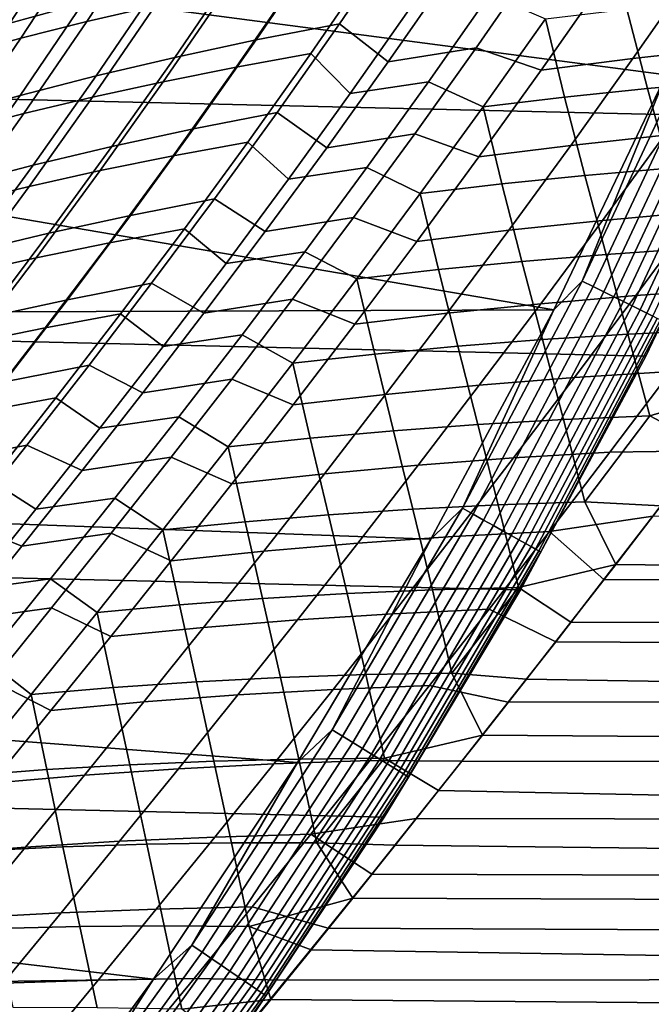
# Model space of a CAD drawing. Header units: metres. Extents: x -28 to 70, y -212 to 27.
# Tile 101 of 220: x 21.49 to 24.56, y -15.58 to -10.79. Entities that reach past the tile are written whole.
import ezdxf

# ---------------------------------------------------------------- set-up
doc = ezdxf.new("R2010")
doc.units = ezdxf.units.M
doc.layers.add('solid_10_261_012_XXX', color=7, linetype='CONTINUOUS')

msp = doc.modelspace()

# ---------------------------------------------------------------- linework, layer by layer
at = {"layer": 'solid_10_261_012_XXX'}
for points in [[(25.087387, -11.263793, -5), (-25.587807, -10.075421, -5), (-26.031919, -8.865052, -5), (25.587807, -10.075421, -5)], [(24.631102, -11.059331), (25.122387, -9.892705), (19.887762, -9.406219), (19.402271, -10.37072)], [(24.531904, -12.427213, -5), (-25.087387, -11.263793, -5), (-25.587807, -10.075421, -5), (25.087387, -11.263793, -5)], [(21.738464, -10.345411, 133.57634), (21.43787, -10.8077, 133.314438), (21.793224, -10.710194, 133.029358), (22.092878, -10.250497, 133.28952)], [(21.813337, -10.79971, 95.09481), (22.115046, -10.341076, 94.831726), (22.446972, -10.266223, 95.075455), (22.146132, -10.722328, 95.337059)], [(21.398466, -10.444609, 133.881256), (21.096748, -10.909715, 133.617432), (21.43787, -10.8077, 133.314438), (21.738464, -10.345411, 133.57634)], [(21.491402, -10.881119, 94.837006), (21.794111, -10.41974, 94.572266), (22.115046, -10.341076, 94.831726), (21.813337, -10.79971, 95.09481)], [(24.085667, -12.201663), (24.631102, -11.059331), (19.402271, -10.37072), (18.870022, -11.310272)], [(22.938284, -10.445981, 132.291443), (22.636333, -10.889247, 132.023987), (23.0429, -10.809903, 131.82164), (23.344172, -10.367764, 132.087875)], [(23.344172, -10.367764, 132.087875), (23.0429, -10.809903, 131.82164), (23.278753, -10.996003, 131.477692), (23.575579, -10.568671, 131.744507)], [(21.180798, -10.966446, 94.564384), (21.484661, -10.502121, 94.297829), (21.794111, -10.41974, 94.572266), (21.491402, -10.881119, 94.837006)], [(22.544071, -10.529209, 132.516876), (22.241335, -10.973897, 132.248001), (22.636333, -10.889247, 132.023987), (22.938284, -10.445981, 132.291443)], [(22.16217, -10.617322, 132.763168), (21.858524, -11.063709, 132.492676), (22.241335, -10.973897, 132.248001), (22.544071, -10.529209, 132.516876)], [(22.539206, -11.021343, 96.042183), (22.842411, -10.580075, 95.771873), (23.204948, -10.515419, 95.962936), (22.902575, -10.95523, 96.232018)], [(23.204948, -10.515419, 95.962936), (23.392506, -10.724384, 96.29792), (23.094654, -11.14946, 96.567696), (22.902575, -10.95523, 96.232018)], [(23.575579, -10.568671, 131.744507), (23.278753, -10.996003, 131.477692), (23.706936, -10.927531, 131.322205), (24.003132, -10.500468, 131.58812)], [(24.003132, -10.500468, 131.58812), (23.706936, -10.927531, 131.322205), (24.023634, -11.03622, 131.080292), (24.325428, -10.604874, 131.354462)], [(24.77129, -10.547656, 131.248535), (24.470081, -10.979531, 130.974899), (24.924311, -10.928768, 130.895782), (25.224958, -10.496013, 131.169067)], [(22.185184, -11.092057, 95.834709), (22.489313, -10.649081, 95.562996), (22.842411, -10.580075, 95.771873), (22.539206, -11.021343, 96.042183)], [(24.325428, -10.604874, 131.354462), (24.023634, -11.03622, 131.080292), (24.470081, -10.979531, 130.974899), (24.77129, -10.547656, 131.248535)], [(21.793224, -10.710194, 133.029358), (21.48852, -11.15854, 132.75705), (21.858524, -11.063709, 132.492676), (22.16217, -10.617322, 132.763168)], [(21.840969, -11.167252, 95.610367), (22.146132, -10.722328, 95.337059), (22.489313, -10.649081, 95.562996), (22.185184, -11.092057, 95.834709)], [(23.094654, -11.14946, 96.567696), (23.392506, -10.724384, 96.29792), (23.772886, -10.668132, 96.450607), (23.475817, -11.092519, 96.719444)], [(23.772886, -10.668132, 96.450607), (24.044016, -10.785567, 96.688271), (23.740973, -11.214384, 96.966042), (23.475817, -11.092519, 96.719444)], [(21.43787, -10.8077, 133.314438), (21.131937, -11.258246, 133.0401), (21.48852, -11.15854, 132.75705), (21.793224, -10.710194, 133.029358)], [(21.507017, -11.246804, 95.369896), (21.813337, -10.79971, 95.09481), (22.146132, -10.722328, 95.337059), (21.840969, -11.167252, 95.610367)], [(24.439743, -10.738762, 96.800148), (24.842094, -10.696884, 96.890701), (24.949535, -11.089667, 97.235695), (24.540483, -11.125998, 97.167442)], [(24.044016, -10.785567, 96.688271), (24.439743, -10.738762, 96.800148), (24.540483, -11.125998, 97.167442), (24.137432, -11.167583, 97.077309)], [(21.183781, -11.330596, 95.114044), (21.491402, -10.881119, 94.837006), (21.813337, -10.79971, 95.09481), (21.507017, -11.246804, 95.369896)], [(22.636333, -10.889247, 132.023987), (22.33153, -11.321737, 131.745529), (22.738989, -11.241642, 131.544586), (23.0429, -10.809903, 131.82164)], [(23.0429, -10.809903, 131.82164), (22.738989, -11.241642, 131.544586), (22.980301, -11.413503, 131.200836), (23.278753, -10.996003, 131.477692)], [(23.740973, -11.214384, 96.966042), (24.044016, -10.785567, 96.688271), (24.137432, -11.167583, 97.077309)], [(20.871717, -11.418507, 94.843575), (21.180798, -10.966446, 94.564384), (21.491402, -10.881119, 94.837006), (21.183781, -11.330596, 95.114044)], [(22.241335, -10.973897, 132.248001), (21.935514, -11.407422, 131.967926), (22.33153, -11.321737, 131.745529), (22.636333, -10.889247, 132.023987)], [(22.232582, -11.452865, 96.324364), (22.539206, -11.021343, 96.042183), (22.902575, -10.95523, 96.232018), (22.596975, -11.385685, 96.512794)], [(22.902575, -10.95523, 96.232018), (23.094654, -11.14946, 96.567696), (22.79393, -11.566453, 96.849121), (22.596975, -11.385685, 96.512794)], [(23.278753, -10.996003, 131.477692), (22.980301, -11.413503, 131.200836), (23.409246, -11.345107, 131.046356), (23.706936, -10.927531, 131.322205)], [(23.706936, -10.927531, 131.322205), (23.409246, -11.345107, 131.046356), (23.720881, -11.457965, 130.796051), (24.023634, -11.03622, 131.080292)], [(24.470081, -10.979531, 130.974899), (24.167982, -11.402129, 130.691223), (24.622808, -11.352543, 130.612427), (24.924311, -10.928768, 130.895782)], [(24.223358, -12.061799, -0.003646), (24.754568, -10.930211, -0.003646), (24.631102, -11.059331)], [(24.276575, -12.088298, -0.014544), (24.80895, -10.954223, -0.014544), (24.754568, -10.930211, -0.003646), (24.223358, -12.061799, -0.003646)], [(24.328224, -12.114017, -0.032535), (24.861732, -10.977529, -0.032535), (24.80895, -10.954223, -0.014544), (24.276575, -12.088298, -0.014544)], [(21.858524, -11.063709, 132.492676), (21.551544, -11.498538, 132.210754), (21.935514, -11.407422, 131.967926), (22.241335, -10.973897, 132.248001)], [(24.023634, -11.03622, 131.080292), (23.720881, -11.457965, 130.796051), (24.167982, -11.402129, 130.691223), (24.470081, -10.979531, 130.974899)], [(24.377554, -12.138579, -0.057356), (24.912144, -10.999787, -0.057356), (24.861732, -10.977529, -0.032535), (24.328224, -12.114017, -0.032535)], [(24.423841, -12.161629, -0.088645), (24.959448, -11.020674, -0.088645), (24.912144, -10.999787, -0.057356), (24.377554, -12.138579, -0.057356)], [(21.48852, -11.15854, 132.75705), (21.180218, -11.594927, 132.473053), (21.551544, -11.498538, 132.210754), (21.858524, -11.063709, 132.492676)], [(21.87743, -11.524886, 96.1185), (22.185184, -11.092057, 95.834709), (22.539206, -11.021343, 96.042183), (22.232582, -11.452865, 96.324364)], [(24.223358, -12.061799, -0.003646), (24.631102, -11.059331), (24.085667, -12.201663)], [(24.466413, -12.182826, -0.125945), (25.002951, -11.039883, -0.125945), (24.959448, -11.020674, -0.088645), (24.423841, -12.161629, -0.088645)], [(24.504644, -12.201862, -0.16871), (25.042021, -11.057134, -0.16871), (25.002951, -11.039883, -0.125945), (24.466413, -12.182826, -0.125945)], [(24.537975, -12.21846, -0.216316), (25.076084, -11.072174, -0.216316), (25.042021, -11.057134, -0.16871), (24.504644, -12.201862, -0.16871)], [(21.531961, -11.601618, 95.895966), (21.840969, -11.167252, 95.610367), (22.185184, -11.092057, 95.834709), (21.87743, -11.524886, 96.1185)], [(22.79393, -11.566453, 96.849121), (23.094654, -11.14946, 96.567696), (23.475817, -11.092519, 96.719444), (23.17598, -11.509207, 96.999847)], [(23.475817, -11.092519, 96.719444), (23.740973, -11.214384, 96.966042), (23.435139, -11.636033, 97.256187), (23.17598, -11.509207, 96.999847)], [(24.565924, -12.232376, -0.268066), (25.104645, -11.084785, -0.268066), (25.076084, -11.072174, -0.216316), (24.537975, -12.21846, -0.216316)], [(24.540483, -11.125998, 97.167442), (24.949535, -11.089667, 97.235695), (25.060942, -11.483459, 97.570457), (24.64584, -11.513289, 97.524719)], [(21.131937, -11.258246, 133.0401), (20.822136, -11.696427, 132.753799), (21.180218, -11.594927, 132.473053), (21.48852, -11.15854, 132.75705)], [(24.137432, -11.167583, 97.077309), (24.540483, -11.125998, 97.167442), (24.64584, -11.513289, 97.524719), (24.236124, -11.548691, 97.456604)], [(21.196615, -11.682926, 95.657509), (21.507017, -11.246804, 95.369896), (21.840969, -11.167252, 95.610367), (21.531961, -11.601618, 95.895966)], [(23.740973, -11.214384, 96.966042), (24.137432, -11.167583, 97.077309), (24.236124, -11.548691, 97.456604), (23.832367, -11.589621, 97.366852)], [(20.871834, -11.76868, 95.403885), (21.183781, -11.330596, 95.114044), (21.507017, -11.246804, 95.369896), (21.196615, -11.682926, 95.657509)], [(22.33153, -11.321737, 131.745529), (22.025215, -11.743138, 131.456558), (22.433743, -11.66269, 131.257172), (22.738989, -11.241642, 131.544586)], [(22.738989, -11.241642, 131.544586), (22.433743, -11.66269, 131.257172), (22.681421, -11.820911, 130.914368), (22.980301, -11.413503, 131.200836)], [(23.435139, -11.636033, 97.256187), (23.740973, -11.214384, 96.966042), (23.832367, -11.589621, 97.366852)], [(23.922382, -13.563541, -5), (-24.531904, -12.427213, -5), (-25.087387, -11.263793, -5), (24.531904, -12.427213, -5)], [(25.08741, -11.263741, -0.5), (24.531879, -12.427265, -0.5), (24.531904, -12.427213, -5), (25.087387, -11.263793, -5)], [(24.613798, -12.256215, -0.440391), (24.531879, -12.427265, -0.5), (25.08741, -11.263741, -0.5)], [(24.085667, -12.201663), (18.870022, -11.310272), (18.292339, -12.222533)], [(21.935514, -11.407422, 131.967926), (21.627987, -11.829449, 131.677124), (22.025215, -11.743138, 131.456558), (22.33153, -11.321737, 131.745529)], [(22.980301, -11.413503, 131.200836), (22.681421, -11.820911, 130.914368), (23.111231, -11.752953, 130.760986), (23.409246, -11.345107, 131.046356)], [(23.409246, -11.345107, 131.046356), (23.111231, -11.752953, 130.760986), (23.41836, -11.869869, 130.502151), (23.720881, -11.457965, 130.796051)], [(24.622808, -11.352543, 130.612427), (24.321568, -11.767102, 130.319366), (24.783857, -11.725569, 130.267532), (25.084572, -11.309232, 130.560623)], [(21.922798, -11.875513, 96.619232), (22.232582, -11.452865, 96.324364), (22.596975, -11.385685, 96.512794), (22.28834, -11.807715, 96.806137)], [(22.596975, -11.385685, 96.512794), (22.79393, -11.566453, 96.849121), (22.49045, -11.976295, 97.143074), (22.28834, -11.807715, 96.806137)], [(24.167982, -11.402129, 130.691223), (23.866146, -11.815213, 130.397888), (24.321568, -11.767102, 130.319366), (24.622808, -11.352543, 130.612427)], [(21.551544, -11.498538, 132.210754), (21.242643, -11.921449, 131.917892), (21.627987, -11.829449, 131.677124), (21.935514, -11.407422, 131.967926)], [(23.720881, -11.457965, 130.796051), (23.41836, -11.869869, 130.502151), (23.866146, -11.815213, 130.397888), (24.167982, -11.402129, 130.691223)], [(21.566372, -11.948382, 96.415123), (21.87743, -11.524886, 96.1185), (22.232582, -11.452865, 96.324364), (21.922798, -11.875513, 96.619232)], [(21.180218, -11.594927, 132.473053), (20.86977, -12.018964, 132.177872), (21.242643, -11.921449, 131.917892), (21.551544, -11.498538, 132.210754)], [(21.21949, -12.02618, 96.194565), (21.531961, -11.601618, 95.895966), (21.87743, -11.524886, 96.1185), (21.566372, -11.948382, 96.415123)], [(22.49045, -11.976295, 97.143074), (22.79393, -11.566453, 96.849121), (23.17598, -11.509207, 96.999847), (22.873428, -11.919176, 97.29274)], [(23.17598, -11.509207, 96.999847), (23.435139, -11.636033, 97.256187), (23.126507, -12.051603, 97.559753), (22.873428, -11.919176, 97.29274)], [(24.236124, -11.548691, 97.456604), (24.64584, -11.513289, 97.524719), (24.754782, -11.903781, 97.873512), (24.339165, -11.932049, 97.827477)], [(23.435139, -11.636033, 97.256187), (23.832367, -11.589621, 97.366852), (23.928873, -11.966141, 97.759354), (23.524467, -12.006009, 97.669868)], [(23.832367, -11.589621, 97.366852), (24.236124, -11.548691, 97.456604), (24.339165, -11.932049, 97.827477), (23.928873, -11.966141, 97.759354)], [(20.88258, -12.108766, 95.958305), (21.196615, -11.682926, 95.657509), (21.531961, -11.601618, 95.895966), (21.21949, -12.02618, 96.194565)], [(23.126507, -12.051603, 97.559753), (23.435139, -11.636033, 97.256187), (23.524467, -12.006009, 97.669868)], [(22.025215, -11.743138, 131.456558), (21.718727, -12.153148, 131.157501), (22.128462, -12.072763, 130.959824), (22.433743, -11.66269, 131.257172)], [(22.433743, -11.66269, 131.257172), (22.128462, -12.072763, 130.959824), (22.383211, -12.21807, 130.618637), (22.681421, -11.820911, 130.914368)], [(24.321568, -11.767102, 130.319366), (24.021397, -12.172467, 130.016769), (24.484148, -12.132965, 129.964798), (24.783857, -11.725569, 130.267532)], [(24.783857, -11.725569, 130.267532), (24.484148, -12.132965, 129.964798), (24.952913, -12.100341, 129.940109), (25.252247, -11.690645, 130.243332)], [(21.627987, -11.829449, 131.677124), (21.320126, -12.239651, 131.376083), (21.718727, -12.153148, 131.157501), (22.025215, -11.743138, 131.456558)], [(22.681421, -11.820911, 130.914368), (22.383211, -12.21807, 130.618637), (22.813953, -12.150916, 130.4664), (23.111231, -11.752953, 130.760986)], [(23.111231, -11.752953, 130.760986), (22.813953, -12.150916, 130.4664), (23.11694, -12.271965, 130.198776), (23.41836, -11.869869, 130.502151)], [(23.866146, -11.815213, 130.397888), (23.565411, -12.218812, 130.095078), (24.021397, -12.172467, 130.016769), (24.321568, -11.767102, 130.319366)], [(21.242643, -11.921449, 131.917892), (20.933231, -12.332088, 131.614594), (21.320126, -12.239651, 131.376083), (21.627987, -11.829449, 131.677124)], [(21.610107, -12.290162, 96.927589), (21.922798, -11.875513, 96.619232), (22.28834, -11.807715, 96.806137), (21.976856, -12.222253, 97.112915)], [(22.28834, -11.807715, 96.806137), (22.49045, -11.976295, 97.143074), (22.184332, -12.379916, 97.450432), (21.976856, -12.222253, 97.112915)], [(23.41836, -11.869869, 130.502151), (23.11694, -12.271965, 130.198776), (23.565411, -12.218812, 130.095078), (23.866146, -11.815213, 130.397888)], [(21.252329, -12.363358, 96.725319), (21.566372, -11.948382, 96.415123), (21.922798, -11.875513, 96.619232), (21.610107, -12.290162, 96.927589)], [(22.184332, -12.379916, 97.450432), (22.49045, -11.976295, 97.143074), (22.873428, -11.919176, 97.29274), (22.56822, -12.32341, 97.59906)], [(22.873428, -11.919176, 97.29274), (23.126507, -12.051603, 97.559753), (22.815065, -12.462183, 97.877777), (22.56822, -12.32341, 97.59906)], [(24.339165, -11.932049, 97.827477), (24.754782, -11.903781, 97.873512), (24.865894, -12.300632, 98.215912), (24.44525, -12.320852, 98.191795)], [(20.90394, -12.441692, 96.506844), (21.21949, -12.02618, 96.194565), (21.566372, -11.948382, 96.415123), (21.252329, -12.363358, 96.725319)], [(23.524467, -12.006009, 97.669868), (23.928873, -11.966141, 97.759354), (24.029299, -12.347168, 98.145203), (23.618586, -12.379528, 98.076859)], [(23.928873, -11.966141, 97.759354), (24.339165, -11.932049, 97.827477), (24.44525, -12.320852, 98.191795), (24.029299, -12.347168, 98.145203)], [(23.126507, -12.051603, 97.559753), (23.524467, -12.006009, 97.669868), (23.618586, -12.379528, 98.076859), (23.213659, -12.417884, 97.987473)], [(22.815065, -12.462183, 97.877777), (23.126507, -12.051603, 97.559753), (23.213659, -12.417884, 97.987473)], [(23.640457, -13.167647, -0.003646), (24.223358, -12.061799, -0.003646), (24.085667, -12.201663)], [(23.692392, -13.196575, -0.014544), (24.276575, -12.088298, -0.014544), (24.223358, -12.061799, -0.003646), (23.640457, -13.167647, -0.003646)], [(21.718727, -12.153148, 131.157501), (21.413067, -12.551793, 130.848648), (21.824118, -12.471896, 130.652817), (22.128462, -12.072763, 130.959824)], [(22.128462, -12.072763, 130.959824), (21.824118, -12.471896, 130.652817), (22.086248, -12.605295, 130.31369), (22.383211, -12.21807, 130.618637)], [(23.742798, -13.224652, -0.032535), (24.328224, -12.114017, -0.032535), (24.276575, -12.088298, -0.014544), (23.692392, -13.196575, -0.014544)], [(23.790941, -13.251467, -0.057356), (24.377554, -12.138579, -0.057356), (24.328224, -12.114017, -0.032535), (23.742798, -13.224652, -0.032535)], [(24.484148, -12.132965, 129.964798), (24.185799, -12.531764, 129.652405), (24.654821, -12.501628, 129.627014), (24.952913, -12.100341, 129.940109)], [(21.320126, -12.239651, 131.376083), (21.012962, -12.638047, 131.065079), (21.413067, -12.551793, 130.848648), (21.718727, -12.153148, 131.157501)], [(22.383211, -12.21807, 130.618637), (22.086248, -12.605295, 130.31369), (22.517962, -12.539303, 130.162689), (22.813953, -12.150916, 130.4664)], [(22.813953, -12.150916, 130.4664), (22.517962, -12.539303, 130.162689), (22.817047, -12.66467, 129.885956), (23.11694, -12.271965, 130.198776)], [(24.021397, -12.172467, 130.016769), (23.722672, -12.569007, 129.704636), (24.185799, -12.531764, 129.652405), (24.484148, -12.132965, 129.964798)], [(23.836115, -13.276629, -0.088645), (24.423841, -12.161629, -0.088645), (24.377554, -12.138579, -0.057356), (23.790941, -13.251467, -0.057356)], [(23.877661, -13.29977, -0.125945), (24.466413, -12.182826, -0.125945), (24.423841, -12.161629, -0.088645), (23.836115, -13.276629, -0.088645)], [(23.48728, -13.317195), (24.085667, -12.201663), (18.292339, -12.222533), (17.670559, -13.105393)], [(23.565411, -12.218812, 130.095078), (23.266176, -12.613321, 129.782791), (23.722672, -12.569007, 129.704636), (24.021397, -12.172467, 130.016769)], [(23.640457, -13.167647, -0.003646), (24.085667, -12.201663), (23.48728, -13.317195)], [(23.914972, -13.320552, -0.16871), (24.504644, -12.201862, -0.16871), (24.466413, -12.182826, -0.125945), (23.877661, -13.29977, -0.125945)], [(23.947502, -13.338672, -0.216316), (24.537975, -12.21846, -0.216316), (24.504644, -12.201862, -0.16871), (23.914972, -13.320552, -0.16871)], [(21.294765, -12.697685, 97.250252), (21.610107, -12.290162, 96.927589), (21.976856, -12.222253, 97.112915), (21.662716, -12.630227, 97.43399)], [(21.976856, -12.222253, 97.112915), (22.184332, -12.379916, 97.450432), (21.875694, -12.778252, 97.772057), (21.662716, -12.630227, 97.43399)], [(23.11694, -12.271965, 130.198776), (22.817047, -12.66467, 129.885956), (23.266176, -12.613321, 129.782791), (23.565411, -12.218812, 130.095078)], [(23.974777, -13.353864, -0.268066), (24.565924, -12.232376, -0.268066), (24.537975, -12.21846, -0.216316), (23.947502, -13.338672, -0.216316)], [(23.996399, -13.365906, -0.323206), (24.588078, -12.243408, -0.323206), (24.565924, -12.232376, -0.268066), (23.974777, -13.353864, -0.268066)], [(24.012049, -13.374623, -0.380929), (24.604115, -12.251393, -0.380929), (24.588078, -12.243408, -0.323206), (23.996399, -13.365906, -0.323206)], [(24.0215, -13.379888, -0.440391), (24.613798, -12.256215, -0.440391), (24.604115, -12.251393, -0.380929), (24.012049, -13.374623, -0.380929)], [(24.0215, -13.379888, -0.440391), (24.531879, -12.427265, -0.5), (24.613798, -12.256215, -0.440391)], [(20.935623, -12.770631, 97.049843), (21.252329, -12.363358, 96.725319), (21.610107, -12.290162, 96.927589), (21.294765, -12.697685, 97.250252)], [(24.44525, -12.320852, 98.191795), (24.865894, -12.300632, 98.215912), (25.054037, -12.567861, 98.442078), (24.552685, -12.718277, 98.551994)], [(21.875694, -12.778252, 97.772057), (22.184332, -12.379916, 97.450432), (22.56822, -12.32341, 97.59906), (22.260408, -12.722889, 97.919739)], [(22.56822, -12.32341, 97.59906), (22.815065, -12.462183, 97.877777), (22.500805, -12.868859, 98.211304), (22.260408, -12.722889, 97.919739)], [(23.618586, -12.379528, 98.076859), (24.029299, -12.347168, 98.145203), (24.132065, -12.735931, 98.526596), (23.71603, -12.759866, 98.479118)], [(24.029299, -12.347168, 98.145203), (24.44525, -12.320852, 98.191795), (24.552685, -12.718277, 98.551994), (24.132065, -12.735931, 98.526596)], [(23.213659, -12.417884, 97.987473), (23.618586, -12.379528, 98.076859), (23.71603, -12.759866, 98.479118), (23.305119, -12.790032, 98.410278)], [(23.260418, -14.669795, -5), (-23.922382, -13.563541, -5), (-24.531904, -12.427213, -5), (23.922382, -13.563541, -5)], [(22.815065, -12.462183, 97.877777), (23.213659, -12.417884, 97.987473), (23.305119, -12.790032, 98.410278), (22.899866, -12.826381, 98.32077)], [(24.531879, -12.427265, -0.5), (23.922422, -13.563468, -0.5), (23.922382, -13.563541, -5), (24.531904, -12.427213, -5)], [(24.0215, -13.379888, -0.440391), (23.922422, -13.563468, -0.5), (24.531879, -12.427265, -0.5)], [(21.413067, -12.551793, 130.848648), (21.108765, -12.939562, 130.530014), (21.52121, -12.86056, 130.336166), (21.824118, -12.471896, 130.652817)], [(21.824118, -12.471896, 130.652817), (21.52121, -12.86056, 130.336166), (21.790953, -12.983049, 129.999527), (22.086248, -12.605295, 130.31369)], [(22.500805, -12.868859, 98.211304), (22.815065, -12.462183, 97.877777), (22.899866, -12.826381, 98.32077)], [(24.185799, -12.531764, 129.652405), (23.889135, -12.922337, 129.330246), (24.358278, -12.894847, 129.304001), (24.654821, -12.501628, 129.627014)], [(24.654821, -12.501628, 129.627014), (24.358278, -12.894847, 129.304001), (24.807606, -12.888026, 129.293747), (25.051077, -12.563943, 129.561081)], [(22.086248, -12.605295, 130.31369), (21.790953, -12.983049, 129.999527), (22.223652, -12.918555, 129.849823), (22.517962, -12.539303, 130.162689)], [(22.517962, -12.539303, 130.162689), (22.223652, -12.918555, 129.849823), (22.519075, -13.04843, 129.563629), (22.817047, -12.66467, 129.885956)], [(23.722672, -12.569007, 129.704636), (23.425739, -12.957119, 129.382874), (23.889135, -12.922337, 129.330246), (24.185799, -12.531764, 129.652405)], [(23.266176, -12.613321, 129.782791), (22.968813, -12.999161, 129.460983), (23.425739, -12.957119, 129.382874), (23.722672, -12.569007, 129.704636)], [(24.552685, -12.718277, 98.551994), (25.054037, -12.567861, 98.442078), (24.829268, -12.864606, 98.686546)], [(20.977028, -13.098956, 97.588028), (21.294765, -12.697685, 97.250252), (21.662716, -12.630227, 97.43399), (21.346107, -13.03257, 97.770226)], [(21.662716, -12.630227, 97.43399), (21.875694, -12.778252, 97.772057), (21.56465, -13.172233, 98.108841), (21.346107, -13.03257, 97.770226)], [(22.817047, -12.66467, 129.885956), (22.519075, -13.04843, 129.563629), (22.968813, -12.999161, 129.460983), (23.266176, -12.613321, 129.782791)], [(21.56465, -13.172233, 98.108841), (21.875694, -12.778252, 97.772057), (22.260408, -12.722889, 97.919739), (21.950047, -13.118596, 98.255707)], [(22.260408, -12.722889, 97.919739), (22.500805, -12.868859, 98.211304), (22.183727, -13.272693, 98.561378), (21.950047, -13.118596, 98.255707)], [(23.71603, -12.759866, 98.479118), (24.132065, -12.735931, 98.526596), (24.235218, -13.135572, 98.906326), (23.814964, -13.150235, 98.879196)], [(24.132065, -12.735931, 98.526596), (24.552685, -12.718277, 98.551994), (24.235218, -13.135572, 98.906326)], [(24.552685, -12.718277, 98.551994), (24.829268, -12.864606, 98.686546), (24.606268, -13.155493, 98.935707), (24.235218, -13.135572, 98.906326)], [(23.305119, -12.790032, 98.410278), (23.71603, -12.759866, 98.479118), (23.814964, -13.150235, 98.879196), (23.399164, -13.171327, 98.830444)], [(22.500805, -12.868859, 98.211304), (22.899866, -12.826381, 98.32077), (22.988342, -13.198798, 98.760773), (22.583021, -13.232603, 98.670853)], [(22.899866, -12.826381, 98.32077), (23.305119, -12.790032, 98.410278), (23.399164, -13.171327, 98.830444), (22.988342, -13.198798, 98.760773)], [(21.108765, -12.939562, 130.530014), (20.806316, -13.316976, 130.201614), (21.220211, -13.239261, 130.009857), (21.52121, -12.86056, 130.336166)], [(21.52121, -12.86056, 130.336166), (21.220211, -13.239261, 130.009857), (21.497732, -13.351795, 129.676117), (21.790953, -12.983049, 129.999527)], [(22.183727, -13.272693, 98.561378), (22.500805, -12.868859, 98.211304), (22.583021, -13.232603, 98.670853)], [(21.790953, -12.983049, 129.999527), (21.497732, -13.351795, 129.676117), (21.931412, -13.289118, 129.52774), (22.223652, -12.918555, 129.849823)], [(22.223652, -12.918555, 129.849823), (21.931412, -13.289118, 129.52774), (22.223349, -13.423715, 129.231598), (22.519075, -13.04843, 129.563629)], [(23.425739, -12.957119, 129.382874), (23.130886, -13.337219, 129.0513), (23.594427, -13.305069, 128.998138), (23.889135, -12.922337, 129.330246)], [(23.889135, -12.922337, 129.330246), (23.594427, -13.305069, 128.998138), (24.06354, -13.280353, 128.97081), (24.358278, -12.894847, 129.304001)], [(24.358278, -12.894847, 129.304001), (24.06354, -13.280353, 128.97081), (24.566526, -13.205073, 129.020859), (24.807606, -12.888026, 129.293747)], [(22.968813, -12.999161, 129.460983), (22.673624, -13.376777, 129.129425), (23.130886, -13.337219, 129.0513), (23.425739, -12.957119, 129.382874)], [(22.519075, -13.04843, 129.563629), (22.223349, -13.423715, 129.231598), (22.673624, -13.376777, 129.129425), (22.968813, -12.999161, 129.460983)], [(21.346107, -13.03257, 97.770226), (21.56465, -13.172233, 98.108841), (21.251373, -13.562624, 98.461708), (21.027227, -13.430191, 98.122513)], [(22.837275, -14.403434), (23.48728, -13.317195), (17.670559, -13.105393), (17.006237, -13.956643)], [(21.251373, -13.562624, 98.461708), (21.56465, -13.172233, 98.108841), (21.950047, -13.118596, 98.255707), (21.637259, -13.511321, 98.607941)], [(21.950047, -13.118596, 98.255707), (22.183727, -13.272693, 98.561378), (21.864098, -13.674091, 98.929184), (21.637259, -13.511321, 98.607941)], [(22.988342, -13.198798, 98.760773), (23.399164, -13.171327, 98.830444), (23.494158, -13.564036, 99.250847), (23.078922, -13.581859, 99.200424)], [(23.007103, -14.245396, -0.003646), (23.640457, -13.167647, -0.003646), (23.48728, -13.317195)], [(23.057648, -14.276691, -0.014544), (23.692392, -13.196575, -0.014544), (23.640457, -13.167647, -0.003646), (23.007103, -14.245396, -0.003646)], [(23.399164, -13.171327, 98.830444), (23.814964, -13.150235, 98.879196), (23.913685, -13.552744, 99.280167), (23.494158, -13.564036, 99.250847)], [(23.814964, -13.150235, 98.879196), (24.235218, -13.135572, 98.906326), (24.385927, -13.440828, 99.189728), (23.913685, -13.552744, 99.280167)], [(24.235218, -13.135572, 98.906326), (24.606268, -13.155493, 98.935707), (24.385927, -13.440828, 99.189728)], [(24.385927, -13.440828, 99.189728), (24.606268, -13.155493, 98.935707), (54.200001, -13.779339, 99.504143)], [(22.583021, -13.232603, 98.670853), (22.988342, -13.198798, 98.760773), (23.078922, -13.581859, 99.200424), (22.668489, -13.606171, 99.129562)], [(23.106705, -14.307066, -0.032535), (23.742798, -13.224652, -0.032535), (23.692392, -13.196575, -0.014544), (23.057648, -14.276691, -0.014544)], [(24.06354, -13.280353, 128.97081), (24.3286, -13.514737, 128.742859), (24.566526, -13.205073, 129.020859)], [(24.566526, -13.205073, 129.020859), (24.3286, -13.514737, 128.742859), (68.738998, -13.682673, 128.587128), (68.738998, -13.307693, 128.930008)], [(21.220211, -13.239261, 130.009857), (20.921511, -13.608533, 129.673691), (21.206789, -13.712077, 129.342911), (21.497732, -13.351795, 129.676117)], [(22.183727, -13.272693, 98.561378), (22.583021, -13.232603, 98.670853), (22.668489, -13.606171, 99.129562), (22.263378, -13.636929, 99.038925)], [(23.153557, -14.336076, -0.057356), (23.790941, -13.251467, -0.057356), (23.742798, -13.224652, -0.032535), (23.106705, -14.307066, -0.032535)], [(23.197521, -14.363297, -0.088645), (23.836115, -13.276629, -0.088645), (23.790941, -13.251467, -0.057356), (23.153557, -14.336076, -0.057356)], [(21.497732, -13.351795, 129.676117), (21.206789, -13.712077, 129.342911), (21.641428, -13.651508, 129.195938), (21.931412, -13.289118, 129.52774)], [(21.931412, -13.289118, 129.52774), (21.641428, -13.651508, 129.195938), (21.929916, -13.791091, 128.888977), (22.223349, -13.423715, 129.231598)], [(21.864098, -13.674091, 98.929184), (22.183727, -13.272693, 98.561378), (22.263378, -13.636929, 99.038925)], [(23.130886, -13.337219, 129.0513), (22.838163, -13.709801, 128.709061), (23.301729, -13.680413, 128.655243), (23.594427, -13.305069, 128.998138)], [(23.237953, -14.388332, -0.125945), (23.877661, -13.29977, -0.125945), (23.836115, -13.276629, -0.088645), (23.197521, -14.363297, -0.088645)], [(23.274265, -14.410815, -0.16871), (23.914972, -13.320552, -0.16871), (23.877661, -13.29977, -0.125945), (23.237953, -14.388332, -0.125945)], [(23.594427, -13.305069, 128.998138), (23.301729, -13.680413, 128.655243), (23.770664, -13.658556, 128.626694), (24.06354, -13.280353, 128.97081)], [(24.06354, -13.280353, 128.97081), (23.770664, -13.658556, 128.626694), (24.094221, -13.81678, 128.460175), (24.3286, -13.514737, 128.742859)], [(22.673624, -13.376777, 129.129425), (22.380661, -13.746698, 128.787247), (22.838163, -13.709801, 128.709061), (23.130886, -13.337219, 129.0513)], [(23.007103, -14.245396, -0.003646), (23.48728, -13.317195), (22.837275, -14.403434)], [(23.305923, -14.430417, -0.216316), (23.947502, -13.338672, -0.216316), (23.914972, -13.320552, -0.16871), (23.274265, -14.410815, -0.16871)], [(23.332468, -14.446853, -0.268066), (23.974777, -13.353864, -0.268066), (23.947502, -13.338672, -0.216316), (23.305923, -14.430417, -0.216316)], [(23.35351, -14.459881, -0.323206), (23.996399, -13.365906, -0.323206), (23.974777, -13.353864, -0.268066), (23.332468, -14.446853, -0.268066)], [(22.223349, -13.423715, 129.231598), (21.929916, -13.791091, 128.888977), (22.380661, -13.746698, 128.787247), (22.673624, -13.376777, 129.129425)], [(23.36874, -14.469312, -0.380929), (24.012049, -13.374623, -0.380929), (23.996399, -13.365906, -0.323206), (23.35351, -14.459881, -0.323206)], [(23.377939, -14.475007, -0.440391), (24.0215, -13.379888, -0.440391), (24.012049, -13.374623, -0.380929), (23.36874, -14.469312, -0.380929)], [(23.377939, -14.475007, -0.440391), (23.922422, -13.563468, -0.5), (24.0215, -13.379888, -0.440391)], [(23.913685, -13.552744, 99.280167), (24.385927, -13.440828, 99.189728), (24.167715, -13.721558, 99.44944)], [(24.167715, -13.721558, 99.44944), (24.385927, -13.440828, 99.189728), (54.200001, -13.779339, 99.504143)], [(20.936258, -13.949527, 98.831879), (21.251373, -13.562624, 98.461708), (21.637259, -13.511321, 98.607941), (21.322454, -13.901095, 98.977646)], [(21.637259, -13.511321, 98.607941), (21.864098, -13.674091, 98.929184), (21.54245, -14.07281, 99.316017), (21.322454, -13.901095, 98.977646)], [(23.494158, -13.564036, 99.250847), (23.913685, -13.552744, 99.280167), (23.588793, -13.969002, 99.674736)], [(23.913685, -13.552744, 99.280167), (24.167715, -13.721558, 99.44944), (23.951565, -13.998548, 99.715721), (23.588793, -13.969002, 99.674736)], [(24.3286, -13.514737, 128.742859), (24.094221, -13.81678, 128.460175), (68.738998, -14.04882, 128.234833), (68.738998, -13.682673, 128.587128)], [(22.547155, -15.744069, -5), (-23.260418, -14.669795, -5), (-23.922382, -13.563541, -5), (23.260418, -14.669795, -5)], [(22.668489, -13.606171, 99.129562), (23.078922, -13.581859, 99.200424), (23.170313, -13.976657, 99.642792), (22.755934, -13.9909, 99.590302)], [(23.078922, -13.581859, 99.200424), (23.494158, -13.564036, 99.250847), (23.588793, -13.969002, 99.674736), (23.170313, -13.976657, 99.642792)], [(23.922422, -13.563468, -0.5), (23.26038, -14.669858, -0.5), (23.260418, -14.669795, -5), (23.922382, -13.563541, -5)], [(23.377939, -14.475007, -0.440391), (23.26038, -14.669858, -0.5), (23.922422, -13.563468, -0.5)], [(21.206789, -13.712077, 129.342911), (20.918112, -14.064516, 128.998871), (21.353691, -14.006318, 128.853363), (21.641428, -13.651508, 129.195938)], [(21.641428, -13.651508, 129.195938), (21.353691, -14.006318, 128.853363), (21.638763, -14.151149, 128.534683), (21.929916, -13.791091, 128.888977)], [(21.864098, -13.674091, 98.929184), (22.263378, -13.636929, 99.038925), (22.346161, -14.011696, 99.517921), (21.941498, -14.03901, 99.426277)], [(22.263378, -13.636929, 99.038925), (22.668489, -13.606171, 99.129562), (22.755934, -13.9909, 99.590302), (22.346161, -14.011696, 99.517921)], [(21.54245, -14.07281, 99.316017), (21.864098, -13.674091, 98.929184), (21.941498, -14.03901, 99.426277)], [(22.838163, -13.709801, 128.709061), (22.547565, -14.075374, 128.355133), (23.011042, -14.048839, 128.300613), (23.301729, -13.680413, 128.655243)], [(23.301729, -13.680413, 128.655243), (23.011042, -14.048839, 128.300613), (23.47966, -14.029881, 128.270691), (23.770664, -13.658556, 128.626694)], [(23.770664, -13.658556, 128.626694), (23.47966, -14.029881, 128.270691), (23.86371, -14.111128, 128.17308), (24.094221, -13.81678, 128.460175)], [(21.929916, -13.791091, 128.888977), (21.638763, -14.151149, 128.534683), (22.089912, -14.109479, 128.433441), (22.380661, -13.746698, 128.787247)], [(22.380661, -13.746698, 128.787247), (22.089912, -14.109479, 128.433441), (22.547565, -14.075374, 128.355133), (22.838163, -13.709801, 128.709061)], [(24.167715, -13.721558, 99.44944), (54.200001, -13.779339, 99.504143), (54.200001, -14.495855, 100.220665), (23.951565, -13.998548, 99.715721)], [(24.094221, -13.81678, 128.460175), (23.86371, -14.111128, 128.17308), (68.738998, -14.04882, 128.234833)], [(21.322454, -13.901095, 98.977646), (21.54245, -14.07281, 99.316017), (21.219326, -14.468575, 99.72319), (21.006117, -14.287758, 99.366074)], [(22.137047, -15.458045), (22.837275, -14.403434), (17.006237, -13.956643), (16.30092, -14.7743)], [(22.755934, -13.9909, 99.590302), (23.170313, -13.976657, 99.642792), (23.261276, -14.383508, 100.09127), (22.844124, -14.387381, 100.056259)], [(23.170313, -13.976657, 99.642792), (23.588793, -13.969002, 99.674736), (23.737331, -14.271516, 99.988441), (23.261276, -14.383508, 100.09127)], [(23.588793, -13.969002, 99.674736), (23.951565, -13.998548, 99.715721), (23.737331, -14.271516, 99.988441)], [(21.353691, -14.006318, 128.853363), (21.068182, -14.354141, 128.499008), (21.349871, -14.504481, 128.167633), (21.638763, -14.151149, 128.534683)], [(21.941498, -14.03901, 99.426277), (22.346161, -14.011696, 99.517921), (22.430857, -14.397847, 100.001343), (22.021971, -14.414884, 99.927116)], [(22.346161, -14.011696, 99.517921), (22.755934, -13.9909, 99.590302), (22.844124, -14.387381, 100.056259), (22.430857, -14.397847, 100.001343)], [(23.011042, -14.048839, 128.300613), (22.722364, -14.410813, 127.933258), (23.19054, -14.39475, 127.901871), (23.47966, -14.029881, 128.270691)], [(23.47966, -14.029881, 128.270691), (23.19054, -14.39475, 127.901871), (23.637495, -14.397669, 127.881897), (23.86371, -14.111128, 128.17308)], [(23.737331, -14.271516, 99.988441), (23.951565, -13.998548, 99.715721), (54.200001, -14.495855, 100.220665)], [(21.219326, -14.468575, 99.72319), (21.54245, -14.07281, 99.316017), (21.61796, -14.438468, 99.83419)], [(21.54245, -14.07281, 99.316017), (21.941498, -14.03901, 99.426277), (22.021971, -14.414884, 99.927116), (21.61796, -14.438468, 99.83419)], [(22.089912, -14.109479, 128.433441), (21.801363, -14.465672, 128.06694), (22.259083, -14.434451, 127.988556), (22.547565, -14.075374, 128.355133)], [(22.547565, -14.075374, 128.355133), (22.259083, -14.434451, 127.988556), (22.722364, -14.410813, 127.933258), (23.011042, -14.048839, 128.300613)], [(23.86371, -14.111128, 128.17308), (23.637495, -14.397669, 127.881897), (68.738998, -14.405899, 127.87336), (68.738998, -14.04882, 128.234833)], [(21.638763, -14.151149, 128.534683), (21.349871, -14.504481, 128.167633), (21.801363, -14.465672, 128.06694), (22.089912, -14.109479, 128.433441)], [(22.324654, -15.292743, -0.003646), (23.007103, -14.245396, -0.003646), (22.837275, -14.403434)], [(22.373697, -15.32634, -0.014544), (23.057648, -14.276691, -0.014544), (23.007103, -14.245396, -0.003646), (22.324654, -15.292743, -0.003646)], [(23.261276, -14.383508, 100.09127), (23.737331, -14.271516, 99.988441), (23.524319, -14.541192, 100.268509)], [(23.737331, -14.271516, 99.988441), (54.200001, -14.495855, 100.220665), (54.200001, -15.175162, 100.972549), (23.524319, -14.541192, 100.268509)], [(22.421299, -15.358947, -0.032535), (23.106705, -14.307066, -0.032535), (23.057648, -14.276691, -0.014544), (22.373697, -15.32634, -0.014544)], [(22.466763, -15.39009, -0.057356), (23.153557, -14.336076, -0.057356), (23.106705, -14.307066, -0.032535), (22.421299, -15.358947, -0.032535)], [(22.509422, -15.419312, -0.088645), (23.197521, -14.363297, -0.088645), (23.153557, -14.336076, -0.057356), (22.466763, -15.39009, -0.057356)], [(22.548656, -15.446188, -0.125945), (23.237953, -14.388332, -0.125945), (23.197521, -14.363297, -0.088645), (22.509422, -15.419312, -0.088645)], [(21.61796, -14.438468, 99.83419), (22.021971, -14.414884, 99.927116), (22.10457, -14.801919, 100.434563), (21.69676, -14.815059, 100.3582)], [(22.259083, -14.434451, 127.988556), (21.97271, -14.787545, 127.608292), (22.435699, -14.766807, 127.552231), (22.722364, -14.410813, 127.933258)], [(22.021971, -14.414884, 99.927116), (22.430857, -14.397847, 100.001343), (22.516512, -14.795316, 100.492264), (22.10457, -14.801919, 100.434563)], [(22.324654, -15.292743, -0.003646), (22.837275, -14.403434), (22.137047, -15.458045)], [(22.430857, -14.397847, 100.001343), (22.844124, -14.387381, 100.056259), (22.9321, -14.795259, 100.530724), (22.516512, -14.795316, 100.492264)], [(22.722364, -14.410813, 127.933258), (22.435699, -14.766807, 127.552231), (22.903311, -14.753587, 127.51931), (23.19054, -14.39475, 127.901871)], [(22.583889, -15.470325, -0.16871), (23.274265, -14.410815, -0.16871), (23.237953, -14.388332, -0.125945), (22.548656, -15.446188, -0.125945)], [(22.614609, -15.491368, -0.216316), (23.305923, -14.430417, -0.216316), (23.274265, -14.410815, -0.16871), (22.583889, -15.470325, -0.16871)], [(22.844124, -14.387381, 100.056259), (23.261276, -14.383508, 100.09127), (22.9321, -14.795259, 100.530724)], [(23.19054, -14.39475, 127.901871), (22.903311, -14.753587, 127.51931), (23.41572, -14.676318, 127.586967), (23.637495, -14.397669, 127.881897)], [(23.261276, -14.383508, 100.09127), (23.524319, -14.541192, 100.268509), (23.313675, -14.805994, 100.554459), (22.9321, -14.795259, 100.530724)], [(23.637495, -14.397669, 127.881897), (23.41572, -14.676318, 127.586967), (68.738998, -14.753681, 127.502922), (68.738998, -14.405899, 127.87336)], [(21.349871, -14.504481, 128.167633), (21.063221, -14.851678, 127.786789), (21.514999, -14.815826, 127.686737), (21.801363, -14.465672, 128.06694)], [(21.219326, -14.468575, 99.72319), (21.61796, -14.438468, 99.83419), (21.69676, -14.815059, 100.3582), (21.293573, -14.834726, 100.263756)], [(21.801363, -14.465672, 128.06694), (21.514999, -14.815826, 127.686737), (21.97271, -14.787545, 127.608292), (22.259083, -14.434451, 127.988556)], [(22.640366, -15.509011, -0.268066), (23.332468, -14.446853, -0.268066), (23.305923, -14.430417, -0.216316), (22.614609, -15.491368, -0.216316)], [(22.660784, -15.522998, -0.323206), (23.35351, -14.459881, -0.323206), (23.332468, -14.446853, -0.268066), (22.640366, -15.509011, -0.268066)], [(22.675564, -15.533122, -0.380929), (23.36874, -14.469312, -0.380929), (23.35351, -14.459881, -0.323206), (22.660784, -15.522998, -0.323206)], [(22.684488, -15.539236, -0.440391), (23.377939, -14.475007, -0.440391), (23.36874, -14.469312, -0.380929), (22.675564, -15.533122, -0.380929)], [(22.684488, -15.539236, -0.440391), (23.26038, -14.669858, -0.5), (23.377939, -14.475007, -0.440391)], [(23.313675, -14.805994, 100.554459), (23.524319, -14.541192, 100.268509), (54.200001, -15.175162, 100.972549)], [(21.784515, -16.783468, -5), (-22.547155, -15.744069, -5), (-23.260418, -14.669795, -5), (22.547155, -15.744069, -5)], [(23.26038, -14.669858, -0.5), (22.547205, -15.744, -0.5), (22.547155, -15.744069, -5), (23.260418, -14.669795, -5)], [(22.684488, -15.539236, -0.440391), (22.547205, -15.744, -0.5), (23.26038, -14.669858, -0.5)], [(22.903311, -14.753587, 127.51931), (23.198919, -14.946897, 127.288727), (23.41572, -14.676318, 127.586967)], [(23.41572, -14.676318, 127.586967), (23.198919, -14.946897, 127.288727), (68.738998, -15.09194, 127.123772), (68.738998, -14.753681, 127.502922)], [(22.137047, -15.458045), (16.30092, -14.7743), (15.556349, -15.556349)], [(21.514999, -14.815826, 127.686737), (21.23081, -15.160499, 127.291771), (21.68844, -15.135166, 127.213356), (21.97271, -14.787545, 127.608292)], [(21.97271, -14.787545, 127.608292), (21.68844, -15.135166, 127.213356), (22.151047, -15.117288, 127.156548), (22.435699, -14.766807, 127.552231)], [(22.10457, -14.801919, 100.434563), (22.516512, -14.795316, 100.492264), (22.602781, -15.202868, 100.9935), (22.188942, -15.19917, 100.951263)], [(22.435699, -14.766807, 127.552231), (22.151047, -15.117288, 127.156548), (22.617985, -15.106816, 127.122078), (22.903311, -14.753587, 127.51931)], [(22.516512, -14.795316, 100.492264), (22.9321, -14.795259, 100.530724), (23.106993, -15.06394, 100.844101), (22.602781, -15.202868, 100.9935)], [(22.903311, -14.753587, 127.51931), (22.617985, -15.106816, 127.122078), (22.987082, -15.209414, 126.987442), (23.198919, -14.946897, 127.288727)], [(22.9321, -14.795259, 100.530724), (23.313675, -14.805994, 100.554459), (23.106993, -15.06394, 100.844101)], [(21.063221, -14.851678, 127.786789), (20.778799, -15.19333, 127.391068), (21.23081, -15.160499, 127.291771), (21.514999, -14.815826, 127.686737)], [(21.293573, -14.834726, 100.263756), (21.69676, -14.815059, 100.3582), (21.77849, -15.201916, 100.890503), (21.371904, -15.21111, 100.811768)], [(21.69676, -14.815059, 100.3582), (22.10457, -14.801919, 100.434563), (22.188942, -15.19917, 100.951263), (21.77849, -15.201916, 100.890503)], [(23.106993, -15.06394, 100.844101), (23.313675, -14.805994, 100.554459), (54.200001, -15.175162, 100.972549)], [(23.198919, -14.946897, 127.288727), (22.987082, -15.209414, 126.987442), (68.738998, -15.420458, 126.736145), (68.738998, -15.09194, 127.123772)], [(22.602781, -15.202868, 100.9935), (23.106993, -15.06394, 100.844101), (22.904371, -15.314967, 101.137192)], [(23.106993, -15.06394, 100.844101), (54.200001, -15.175162, 100.972549), (54.200001, -15.815515, 101.757881), (22.904371, -15.314967, 101.137192)], [(21.23081, -15.160499, 127.291771), (20.948784, -15.500236, 126.881012), (21.406267, -15.477823, 126.802734), (21.68844, -15.135166, 127.213356)], [(21.68844, -15.135166, 127.213356), (21.406267, -15.477823, 126.802734), (21.868406, -15.462721, 126.745247), (22.151047, -15.117288, 127.156548)], [(22.151047, -15.117288, 127.156548), (21.868406, -15.462721, 126.745247), (22.334572, -15.45486, 126.709236), (22.617985, -15.106816, 127.122078)], [(22.617985, -15.106816, 127.122078), (22.334572, -15.45486, 126.709236), (22.780708, -15.463651, 126.68367), (22.987082, -15.209414, 126.987442)], [(21.371904, -15.21111, 100.811768), (21.77849, -15.201916, 100.890503), (21.862951, -15.597597, 101.433647), (21.454111, -15.59658, 101.369606)], [(21.77849, -15.201916, 100.890503), (22.188942, -15.19917, 100.951263), (22.2749, -15.604891, 101.479927), (21.862951, -15.597597, 101.433647)], [(22.188942, -15.19917, 100.951263), (22.602781, -15.202868, 100.9935), (22.707548, -15.557425, 101.431526), (22.2749, -15.604891, 101.479927)], [(22.602781, -15.202868, 100.9935), (22.904371, -15.314967, 101.137192), (22.707548, -15.557425, 101.431526)], [(22.987082, -15.209414, 126.987442), (22.780708, -15.463651, 126.68367), (68.738998, -15.420458, 126.736145)], [(21.594561, -16.307455, -0.003646), (22.324654, -15.292743, -0.003646), (22.137047, -15.458045)], [(21.642, -16.343281, -0.014544), (22.373697, -15.32634, -0.014544), (22.324654, -15.292743, -0.003646), (21.594561, -16.307455, -0.003646)], [(21.688046, -16.378052, -0.032535), (22.421299, -15.358947, -0.032535), (22.373697, -15.32634, -0.014544), (21.642, -16.343281, -0.014544)], [(22.707548, -15.557425, 101.431526), (22.904371, -15.314967, 101.137192), (54.200001, -15.815515, 101.757881)], [(21.732021, -16.411261, -0.057356), (22.466763, -15.39009, -0.057356), (22.421299, -15.358947, -0.032535), (21.688046, -16.378052, -0.032535)], [(21.773287, -16.442423, -0.088645), (22.509422, -15.419312, -0.088645), (22.466763, -15.39009, -0.057356), (21.732021, -16.411261, -0.057356)], [(21.811237, -16.471083, -0.125945), (22.548656, -15.446188, -0.125945), (22.509422, -15.419312, -0.088645), (21.773287, -16.442423, -0.088645)], [(22.780708, -15.463651, 126.68367), (22.579733, -15.709711, 126.377602), (68.738998, -15.739023, 126.340309), (68.738998, -15.420458, 126.736145)], [(21.388191, -16.47863), (22.137047, -15.458045), (15.556349, -15.556349), (14.7743, -16.30092)], [(21.406267, -15.477823, 126.802734), (21.126427, -15.815673, 126.375389), (21.588017, -15.803227, 126.317314), (21.868406, -15.462721, 126.745247)], [(21.594561, -16.307455, -0.003646), (22.137047, -15.458045), (21.388191, -16.47863)], [(21.868406, -15.462721, 126.745247), (21.588017, -15.803227, 126.317314), (22.053312, -15.7978, 126.279816), (22.334572, -15.45486, 126.709236)], [(21.84532, -16.496819, -0.16871), (22.583889, -15.470325, -0.16871), (22.548656, -15.446188, -0.125945), (21.811237, -16.471083, -0.125945)], [(21.875034, -16.519258, -0.216316), (22.614609, -15.491368, -0.216316), (22.583889, -15.470325, -0.16871), (21.84532, -16.496819, -0.16871)], [(22.334572, -15.45486, 126.709236), (22.053312, -15.7978, 126.279816), (22.579733, -15.709711, 126.377602), (22.780708, -15.463651, 126.68367)], [(21.899948, -16.538074, -0.268066), (22.640366, -15.509011, -0.268066), (22.614609, -15.491368, -0.216316), (21.875034, -16.519258, -0.216316)], [(21.919699, -16.552988, -0.323206), (22.660784, -15.522998, -0.323206), (22.640366, -15.509011, -0.268066), (21.899948, -16.538074, -0.268066)], [(21.933994, -16.563784, -0.380929), (22.675564, -15.533122, -0.380929), (22.660784, -15.522998, -0.323206), (21.919699, -16.552988, -0.323206)], [(21.942629, -16.570303, -0.440391), (22.684488, -15.539236, -0.440391), (22.675564, -15.533122, -0.380929), (21.933994, -16.563784, -0.380929)], [(21.942629, -16.570303, -0.440391), (22.547205, -15.744, -0.5), (22.684488, -15.539236, -0.440391)], [(22.2749, -15.604891, 101.479927), (22.707548, -15.557425, 101.431526), (22.515987, -15.791856, 101.727379)], [(22.515987, -15.791856, 101.727379), (22.707548, -15.557425, 101.431526), (54.200001, -15.815515, 101.757881)]]:
    msp.add_3dface(points, dxfattribs=at)

doc.saveas('drawing.dxf')
